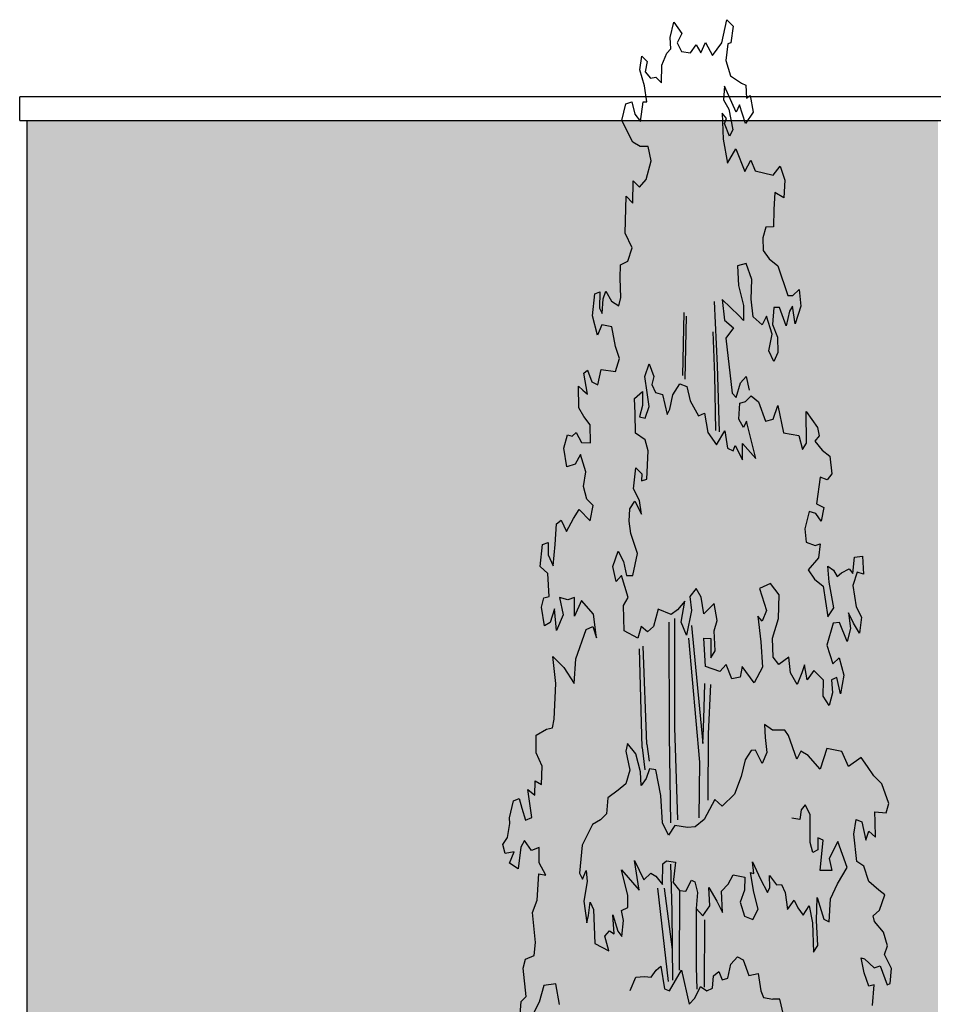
# Model space of a CAD drawing. Extents: x 2 to 315, y 0 to 17.
# Tile 27 of 69: x 109.1 to 115.5, y 9.49 to 16.38. Entities that reach past the tile are written whole.
import ezdxf

# ---------------------------------------------------------------- set-up
doc = ezdxf.new("R2010")
doc.units = 0
doc.header["$MEASUREMENT"] = 0
for name, color, linetype in [('Ost_Ansicht_5_P_ZE_SYMBOL', 7, 'Continuous'), ('Ost_Ansicht_5_R_NT_DACH', 7, 'Continuous'), ('Ost_Ansicht_5_R_TR_HIDDEN', 7, 'Continuous'), ('Ost_Ansicht_5_Schraffuren', 7, 'Continuous')]:
    doc.layers.add(name, color=color, linetype=linetype)

msp = doc.modelspace()

# ---------------------------------------------------------------- hatches: boundary and pattern name
at = {"layer": 'Ost_Ansicht_5_Schraffuren', "linetype": 'Continuous', "lineweight": 18, "ltscale": 1000}
h = msp.add_hatch(dxfattribs=at)
h.set_pattern_fill('MW_Verband__Läufer__DF_0005', color=9, style=0, pattern_type=2)
h.set_pattern_definition([(0, (81.6553, 5.523066), (0, 0.0625), []), (90, (81.6553, 5.52307), (-0.25, 0), [0.0625, -0.0625]), (90, (81.7803, 5.58557), (-0.25, 0), [0.0625, -0.0625])])
h.paths.add_polyline_path([(109.1553, 15.6765), (109.1553, 4.3231), (111.4053, 4.3231), (111.4053, 7.3681), (111.3748, 7.3681), (111.3748, 7.7631), (115.4098, 7.7631), (115.4098, 8.6379), (115.5303, 8.6379), (115.5303, 15.6765)], flags=0)

# ---------------------------------------------------------------- linework, layer by layer
at = {"layer": 'Ost_Ansicht_5_P_ZE_SYMBOL', "linetype": 'Continuous', "ltscale": 1000}
for p, q in [((113.6566, 16.2576), (113.6815, 16.3665)), ((113.6815, 16.3665), (113.7388, 16.2867)), ((114.018, 16.2214), (114.0526, 16.383)), ((114.0526, 16.383), (114.0982, 16.3375)), ((114.0982, 16.3375), (114.0798, 16.2214)), ((113.7388, 16.2867), (113.7044, 16.2214)), ((113.6601, 16.178), (113.6566, 16.2576)), ((113.7044, 16.2214), (113.736, 16.1603)), ((113.7994, 16.1499), (113.837, 16.208)), ((113.837, 16.208), (113.8713, 16.1503)), ((113.8713, 16.1503), (113.9032, 16.2229)), ((113.9032, 16.2229), (113.9523, 16.1327)), ((113.9523, 16.1327), (114.018, 16.2214)), ((114.0596, 16.213), (114.0455, 16.098)), ((114.0798, 16.2214), (114.0596, 16.213)), ((113.5985, 16.0636), (113.6335, 16.1488)), ((113.6335, 16.1488), (113.6601, 16.178)), ((113.736, 16.1603), (113.7994, 16.1499)), ((113.4433, 16.0319), (113.4572, 16.127)), ((113.4572, 16.127), (113.4961, 16.0907)), ((113.4961, 16.0907), (113.4801, 16.0182)), ((113.5952, 15.9406), (113.5985, 16.0636)), ((114.0455, 16.098), (114.0775, 15.9891)), ((113.4765, 15.92), (113.4433, 16.0319)), ((113.4801, 16.0182), (113.519, 15.9746)), ((113.519, 15.9746), (113.5563, 15.9801)), ((113.5563, 15.9801), (113.5952, 15.9406)), ((114.0775, 15.9891), (114.1545, 15.9385)), ((114.1545, 15.9385), (114.1853, 15.9242)), ((114.1853, 15.9242), (114.1911, 15.8338)), ((113.4938, 15.8077), (113.4765, 15.92)), ((114.0363, 15.9166), (114.0295, 15.8222)), ((114.1188, 15.7351), (114.0363, 15.9166)), ((114.1911, 15.8338), (114.2162, 15.852)), ((114.2162, 15.852), (114.2379, 15.7364)), ((113.3175, 15.6771), (113.345, 15.7932)), ((113.345, 15.7932), (113.3885, 15.8077)), ((113.3885, 15.8077), (113.4091, 15.7206)), ((113.4492, 15.6701), (113.4663, 15.8077)), ((113.4663, 15.8077), (113.4938, 15.8077)), ((114.0295, 15.8222), (114.0661, 15.7569)), ((114.1416, 15.7859), (114.1188, 15.7351)), ((114.1836, 15.6574), (114.1416, 15.7859)), ((113.4091, 15.7206), (113.4492, 15.6701)), ((114.0501, 15.6916), (114.0203, 15.7279)), ((114.0203, 15.7279), (114.028, 15.5469)), ((114.0661, 15.7569), (114.0936, 15.6118)), ((114.2379, 15.7364), (114.1836, 15.6574)), ((113.394, 15.525), (113.3175, 15.6771)), ((114.0363, 15.6553), (114.0501, 15.6916)), ((114.0707, 15.5682), (114.0363, 15.6553)), ((114.0936, 15.6118), (114.0707, 15.5682)), ((113.4459, 15.4964), (113.394, 15.525)), ((114.028, 15.5469), (114.0569, 15.3795)), ((113.5013, 15.4949), (113.4459, 15.4964)), ((113.5236, 15.3955), (113.5013, 15.4949)), ((114.0569, 15.3795), (114.1148, 15.4787)), ((114.1148, 15.4787), (114.1788, 15.3199)), ((113.4892, 15.2634), (113.5236, 15.3955)), ((114.1788, 15.3199), (114.2199, 15.3997)), ((114.2199, 15.3997), (114.2508, 15.3257)), ((114.2508, 15.3257), (114.3775, 15.2957)), ((114.3775, 15.2957), (114.4254, 15.3575)), ((114.4254, 15.3575), (114.4597, 15.26)), ((113.3959, 15.098), (113.3977, 15.2562)), ((113.3977, 15.2562), (113.4421, 15.2105)), ((113.4421, 15.2105), (113.4892, 15.2634)), ((114.4597, 15.26), (114.4506, 15.1369)), ((114.3878, 15.1728), (114.3822, 15.0533)), ((114.4506, 15.1369), (114.3878, 15.1728)), ((113.3401, 14.8878), (113.3473, 15.1473)), ((113.3473, 15.1473), (113.3959, 15.098)), ((114.3822, 15.0533), (114.38, 14.9339)), ((113.3893, 14.7868), (113.3401, 14.8878)), ((114.3252, 14.9299), (114.3042, 14.857)), ((114.38, 14.9339), (114.3252, 14.9299)), ((114.3042, 14.857), (114.307, 14.767)), ((113.3596, 14.6925), (113.3893, 14.7868)), ((114.307, 14.767), (114.3493, 14.7093)), ((113.3094, 14.6669), (113.3596, 14.6925)), ((114.3493, 14.7093), (114.4087, 14.659)), ((113.3061, 14.5728), (113.3094, 14.6669)), ((114.1884, 14.6758), (114.1284, 14.6591)), ((114.1284, 14.6591), (114.1337, 14.5235)), ((114.2272, 14.5638), (114.1884, 14.6758)), ((114.4087, 14.659), (114.4807, 14.4532)), ((113.3107, 14.4389), (113.3061, 14.5728)), ((114.2228, 14.4263), (114.2272, 14.5638)), ((113.1298, 14.4651), (113.1634, 14.4778)), ((113.1634, 14.4778), (113.1619, 14.3636)), ((113.1871, 14.4289), (113.2068, 14.4817)), ((113.2068, 14.4817), (113.2445, 14.4132)), ((114.1337, 14.5235), (114.1691, 14.3826)), ((114.5138, 14.4534), (114.5583, 14.4942)), ((114.5583, 14.4942), (114.5697, 14.3781)), ((113.1133, 14.3111), (113.1298, 14.4651)), ((113.1802, 14.3273), (113.1871, 14.4289)), ((113.2445, 14.4132), (113.2971, 14.3809)), ((113.2971, 14.3809), (113.3107, 14.4389)), ((113.9877, 13.9621), (113.9668, 14.4093)), ((114.1372, 14.3136), (114.0207, 14.4251)), ((114.0207, 14.4251), (114.0356, 14.2804)), ((114.2377, 14.3034), (114.2228, 14.4263)), ((114.4807, 14.4532), (114.5138, 14.4534)), ((113.1619, 14.3636), (113.1802, 14.3273)), ((114.1691, 14.3826), (114.1703, 14.2776)), ((114.3826, 14.3694), (114.3713, 14.2499)), ((114.4214, 14.3696), (114.3826, 14.3694)), ((114.469, 14.2402), (114.4214, 14.3696)), ((114.4919, 14.3418), (114.469, 14.2402)), ((114.5127, 14.3774), (114.4919, 14.3418)), ((114.5308, 14.2547), (114.5127, 14.3774)), ((114.5697, 14.3781), (114.5308, 14.2547)), ((113.1481, 14.1749), (113.1133, 14.3111)), ((113.7452, 13.8925), (113.7553, 14.3342)), ((113.7614, 13.8668), (113.7715, 14.3086)), ((114.0356, 14.2804), (114.1004, 14.2257)), ((114.1703, 14.2776), (114.1372, 14.3136)), ((114.2996, 14.2474), (114.2377, 14.3034)), ((114.3313, 14.3075), (114.2996, 14.2474)), ((114.369, 14.1811), (114.3313, 14.3075)), ((113.1779, 14.2474), (113.1481, 14.1749)), ((113.2489, 14.2329), (113.1779, 14.2474)), ((113.2744, 14.0949), (113.2489, 14.2329)), ((113.9694, 13.8959), (113.9579, 14.1976)), ((114.1004, 14.2257), (114.0455, 14.1531)), ((114.3713, 14.2499), (114.4072, 14.1603)), ((114.0455, 14.1531), (114.089, 13.7685)), ((114.3474, 14.0652), (114.369, 14.1811)), ((114.4072, 14.1603), (114.4085, 14.0529)), ((113.3007, 14.0118), (113.2744, 14.0949)), ((114.3823, 13.9894), (114.3474, 14.0652)), ((113.2741, 13.9209), (113.3007, 14.0118)), ((114.4085, 14.0529), (114.3823, 13.9894)), ((113.0531, 13.909), (113.077, 13.9309)), ((113.077, 13.9309), (113.1069, 13.8483)), ((113.1504, 13.8265), (113.1729, 13.9351)), ((113.1729, 13.9351), (113.2741, 13.9209)), ((113.4793, 13.8861), (113.51, 13.9753)), ((113.51, 13.9753), (113.5407, 13.8861)), ((114.0008, 13.4983), (113.9877, 13.9621)), ((113.0772, 13.7612), (113.0531, 13.909)), ((113.4946, 13.7726), (113.4793, 13.8861)), ((113.5407, 13.8861), (113.5279, 13.8294)), ((113.9747, 13.5066), (113.9694, 13.8959)), ((114.1485, 13.841), (114.1874, 13.8846)), ((114.1874, 13.8846), (114.208, 13.7902)), ((113.0178, 13.6664), (113.0143, 13.8183)), ((113.0143, 13.8183), (113.0451, 13.7902)), ((113.0451, 13.7902), (113.0772, 13.7612)), ((113.1069, 13.8483), (113.1504, 13.8265)), ((113.5279, 13.8294), (113.5531, 13.7745)), ((113.6741, 13.7572), (113.7231, 13.8334)), ((113.7231, 13.8334), (113.7728, 13.8157)), ((113.7728, 13.8157), (113.7963, 13.7145)), ((114.1188, 13.7394), (114.1485, 13.841)), ((113.4077, 13.7321), (113.4614, 13.7807)), ((113.4103, 13.6267), (113.4077, 13.7321)), ((113.4614, 13.7807), (113.4614, 13.6835)), ((113.51, 13.6754), (113.4946, 13.7726)), ((113.5531, 13.7745), (113.6028, 13.7604)), ((113.6028, 13.7604), (113.6353, 13.6186)), ((113.6536, 13.6557), (113.6741, 13.7572)), ((114.089, 13.7685), (114.1188, 13.7394)), ((114.1832, 13.7096), (114.222, 13.7496)), ((114.222, 13.7496), (114.275, 13.7093)), ((113.051, 13.605), (113.0178, 13.6664)), ((113.4614, 13.6835), (113.4409, 13.6024)), ((113.4802, 13.5932), (113.51, 13.6754)), ((113.6353, 13.6186), (113.6536, 13.6557)), ((113.7963, 13.7145), (113.8552, 13.6105)), ((114.1365, 13.5862), (114.1442, 13.6997)), ((114.1442, 13.6997), (114.1832, 13.7096)), ((114.275, 13.7093), (114.3226, 13.5729)), ((114.3762, 13.5877), (114.4093, 13.682)), ((114.4093, 13.682), (114.4482, 13.4904)), ((113.0955, 13.5474), (113.051, 13.605)), ((113.4128, 13.4889), (113.4103, 13.6267)), ((113.4409, 13.6024), (113.4802, 13.5932)), ((113.8552, 13.6105), (113.8956, 13.6282)), ((113.8956, 13.6282), (113.9208, 13.4945)), ((114.1698, 13.5294), (114.1365, 13.5862)), ((114.3226, 13.5729), (114.3762, 13.5877)), ((114.6079, 13.6398), (114.6873, 13.5281)), ((114.6092, 13.419), (114.6079, 13.6398)), ((113.0979, 13.4208), (113.0955, 13.5474)), ((114.1902, 13.5721), (114.1698, 13.5294)), ((114.2567, 13.3105), (114.1902, 13.5721)), ((114.6873, 13.5281), (114.6993, 13.4702)), ((112.913, 13.3835), (112.9375, 13.4782)), ((112.9375, 13.4782), (112.97, 13.467)), ((112.97, 13.467), (112.9985, 13.4925)), ((112.9985, 13.4925), (113.0351, 13.424)), ((113.4814, 13.4412), (113.4128, 13.4889)), ((113.502, 13.3653), (113.4814, 13.4412)), ((113.9208, 13.4945), (113.9814, 13.4062)), ((113.9814, 13.4062), (114.0394, 13.5051)), ((114.0394, 13.5051), (114.0579, 13.3831)), ((114.4482, 13.4904), (114.5559, 13.4727)), ((114.5559, 13.4727), (114.5818, 13.3754)), ((114.6993, 13.4702), (114.6684, 13.4321)), ((112.9325, 13.2533), (112.913, 13.3835)), ((113.0351, 13.424), (113.0979, 13.4208)), ((114.0579, 13.3831), (114.0967, 13.3653)), ((114.0967, 13.3653), (114.1104, 13.4034)), ((114.1104, 13.4034), (114.1621, 13.3024)), ((114.1621, 13.3024), (114.1617, 13.4163)), ((114.1617, 13.4163), (114.2567, 13.3105)), ((114.5818, 13.3754), (114.6092, 13.419)), ((114.6684, 13.4321), (114.7199, 13.369)), ((113.0291, 13.3403), (112.9918, 13.2718)), ((113.0649, 13.2179), (113.0291, 13.3403)), ((113.4918, 13.1662), (113.502, 13.3653)), ((114.7199, 13.369), (114.7733, 13.3267)), ((114.7733, 13.3267), (114.7886, 13.2051)), ((112.9918, 13.2718), (112.9325, 13.2533)), ((113.4, 13.0997), (113.4154, 13.2457)), ((113.4154, 13.2457), (113.4588, 13.2051)), ((113.0497, 13.1153), (113.0649, 13.2179)), ((113.4588, 13.2051), (113.4559, 13.1551)), ((113.4559, 13.1551), (113.4918, 13.1662)), ((114.7052, 13.1808), (114.6812, 12.9944)), ((114.7554, 13.163), (114.7052, 13.1808)), ((114.7886, 13.2051), (114.7554, 13.163)), ((113.073, 13.0262), (113.0497, 13.1153)), ((113.4406, 13.0175), (113.4, 13.0997)), ((113.1164, 12.983), (113.073, 13.0262)), ((113.0955, 12.8758), (113.1164, 12.983)), ((113.3687, 12.8724), (113.3744, 12.9592)), ((113.3744, 12.9592), (113.4086, 13.0119)), ((113.4086, 13.0119), (113.4563, 12.9214)), ((113.4563, 12.9214), (113.4406, 13.0175)), ((114.6812, 12.9944), (114.7304, 12.9674)), ((114.7304, 12.9674), (114.7119, 12.8727)), ((112.9304, 12.801), (112.9795, 12.8917)), ((112.9795, 12.8917), (113.0194, 12.9535)), ((113.0194, 12.9535), (113.0955, 12.8758)), ((114.6289, 12.9415), (114.5981, 12.8182)), ((114.6745, 12.9273), (114.6289, 12.9415)), ((114.7119, 12.8727), (114.6745, 12.9273)), ((112.8506, 12.7089), (112.8602, 12.8548)), ((112.8602, 12.8548), (112.8927, 12.8803)), ((112.8927, 12.8803), (112.9304, 12.801)), ((113.3813, 12.7856), (113.3687, 12.8724)), ((113.4282, 12.6457), (113.3813, 12.7856)), ((114.5981, 12.8182), (114.6073, 12.726)), ((112.7475, 12.5565), (112.7636, 12.7089)), ((112.7636, 12.7089), (112.8025, 12.7234)), ((112.8025, 12.7234), (112.8027, 12.6374)), ((112.8381, 12.5598), (112.8506, 12.7089)), ((114.6073, 12.726), (114.6712, 12.7029)), ((114.6712, 12.7029), (114.7066, 12.714)), ((114.7066, 12.714), (114.6953, 12.6162)), ((112.8027, 12.6374), (112.8381, 12.5598)), ((113.2543, 12.5566), (113.2926, 12.662)), ((113.2926, 12.662), (113.3289, 12.5899)), ((113.3958, 12.4926), (113.4282, 12.6457)), ((114.6953, 12.6162), (114.6224, 12.5322)), ((114.935, 12.5055), (114.9452, 12.6213)), ((114.9452, 12.6213), (115.0012, 12.6271)), ((115.0012, 12.6271), (115.0081, 12.5023)), ((112.8011, 12.5071), (112.7475, 12.5565)), ((113.2773, 12.4512), (113.2543, 12.5566)), ((113.3289, 12.5899), (113.3514, 12.4917)), ((114.7684, 12.4465), (114.7604, 12.5587)), ((114.7604, 12.5587), (114.8003, 12.53)), ((112.8094, 12.3461), (112.8011, 12.5071)), ((113.3156, 12.4917), (113.2773, 12.4512)), ((113.3617, 12.3377), (113.3156, 12.4917)), ((113.3514, 12.4917), (113.3958, 12.4926)), ((114.6224, 12.5322), (114.6668, 12.4677)), ((114.8003, 12.53), (114.8243, 12.4867)), ((114.8243, 12.4867), (114.8563, 12.5122)), ((114.8563, 12.5122), (114.9088, 12.5404)), ((114.9088, 12.5404), (114.935, 12.5055)), ((114.9651, 12.516), (114.9339, 12.4222)), ((115.0081, 12.5023), (114.9651, 12.516)), ((114.3592, 12.4368), (114.2823, 12.4025)), ((114.418, 12.3576), (114.3592, 12.4368)), ((114.6668, 12.4677), (114.7273, 12.4187)), ((114.7273, 12.4187), (114.7606, 12.204)), ((114.8005, 12.2658), (114.7684, 12.4465)), ((114.9339, 12.4222), (114.9569, 12.274)), ((112.7561, 12.2716), (112.7721, 12.3368)), ((112.7721, 12.3368), (112.8094, 12.3461)), ((112.941, 12.3234), (112.8828, 12.3375)), ((112.8828, 12.3375), (112.908, 12.2182)), ((112.9856, 12.3388), (112.941, 12.3234)), ((112.9867, 12.2078), (112.9856, 12.3388)), ((113.3303, 12.2823), (113.3617, 12.3377)), ((113.837, 12.4011), (113.7948, 12.3466)), ((113.7948, 12.3466), (113.8066, 12.2485)), ((113.8736, 12.3398), (113.837, 12.4011)), ((113.8908, 12.2241), (113.8736, 12.3398)), ((114.2823, 12.4025), (114.3309, 12.2485)), ((114.4153, 12.1917), (114.418, 12.3576)), ((112.7756, 12.1414), (112.7561, 12.2716)), ((113.036, 12.317), (112.9867, 12.2078)), ((113.1207, 12.2227), (113.036, 12.317)), ((113.3338, 12.105), (113.3303, 12.2823)), ((113.7581, 12.3134), (113.707, 12.252)), ((113.7327, 12.1653), (113.7581, 12.3134)), ((113.9652, 12.2971), (113.8908, 12.2241)), ((113.9855, 12.1777), (113.9652, 12.2971)), ((114.9569, 12.274), (114.9957, 12.2018)), ((112.846, 12.259), (112.8162, 12.1646)), ((112.8597, 12.1066), (112.846, 12.259)), ((112.908, 12.2182), (112.8597, 12.1066)), ((113.1413, 12.0558), (113.1207, 12.2227)), ((113.5714, 12.2566), (113.5404, 12.1352)), ((113.6636, 12.2192), (113.5714, 12.2566)), ((113.707, 12.252), (113.6636, 12.2192)), ((113.8066, 12.2485), (113.771, 12.0751)), ((114.2994, 12.1723), (114.2695, 12.208)), ((114.2695, 12.208), (114.2904, 12.0275)), ((114.3309, 12.2485), (114.2994, 12.1723)), ((114.7606, 12.204), (114.8005, 12.2658)), ((114.9395, 12.1593), (114.9037, 12.2323)), ((114.9037, 12.2323), (114.9193, 12.1218)), ((114.9957, 12.2018), (114.9809, 12.0896)), ((112.8162, 12.1646), (112.7756, 12.1414)), ((113.068, 12.1138), (113.1161, 12.1356)), ((113.1161, 12.1356), (113.1413, 12.0558)), ((113.4536, 12.1347), (113.4297, 12.0549)), ((113.4982, 12.0987), (113.4536, 12.1347)), ((113.5404, 12.1352), (113.4982, 12.0987)), ((113.6477, 12.1666), (113.6481, 11.3729)), ((113.6864, 12.1917), (113.6864, 11.4297)), ((113.771, 12.0751), (113.7327, 12.1653)), ((113.8066, 12.1431), (113.8845, 11.3158)), ((113.9639, 12.1052), (113.9855, 12.1777)), ((114.3726, 12.0533), (114.4153, 12.1917)), ((114.7963, 12.1593), (114.7528, 12.0053)), ((114.8416, 12.1647), (114.7963, 12.1593)), ((114.8942, 12.0312), (114.8416, 12.1647)), ((114.9809, 12.0896), (114.9395, 12.1593)), ((112.996, 11.9094), (113.068, 12.1138)), ((113.4297, 12.0549), (113.3338, 12.105)), ((113.9703, 11.9647), (113.9639, 12.1052)), ((114.9193, 12.1218), (114.8942, 12.0312)), ((113.4937, 11.3114), (113.4668, 11.9989)), ((113.8629, 11.1865), (113.7862, 12.0539)), ((113.9024, 11.8551), (113.891, 12.0539)), ((113.891, 12.0539), (113.9405, 12.0526)), ((113.9405, 12.0526), (113.9396, 11.9161)), ((114.2904, 12.0275), (114.3019, 11.8503)), ((114.3766, 11.9213), (114.3726, 12.0533)), ((114.7528, 12.0053), (114.7939, 11.8749)), ((112.8557, 11.7366), (112.8345, 11.9252)), ((112.8345, 11.9252), (112.9116, 11.8491)), ((113.4599, 11.2876), (113.4418, 11.979)), ((113.9396, 11.9161), (113.9703, 11.9647)), ((112.9836, 11.7374), (112.996, 11.9094)), ((114.0046, 11.8213), (113.9024, 11.8551)), ((114.0485, 11.8705), (114.0046, 11.8213)), ((114.088, 11.7683), (114.0485, 11.8705)), ((114.1604, 11.8567), (114.1456, 11.7806)), ((114.2438, 11.7414), (114.1604, 11.8567)), ((114.4172, 11.8691), (114.3766, 11.9213)), ((114.4857, 11.9201), (114.4172, 11.8691)), ((114.4971, 11.8107), (114.4857, 11.9201)), ((114.5964, 11.8665), (114.5782, 11.8121)), ((114.6159, 11.7617), (114.5964, 11.8665)), ((114.7939, 11.8749), (114.8398, 11.9161)), ((114.8398, 11.9161), (114.8705, 11.7945)), ((112.9116, 11.8491), (112.9836, 11.7374)), ((114.3019, 11.8503), (114.2438, 11.7414)), ((114.544, 11.7287), (114.4971, 11.8107)), ((114.5782, 11.8121), (114.544, 11.7287)), ((114.6626, 11.8271), (114.6159, 11.7617)), ((114.7294, 11.759), (114.6626, 11.8271)), ((114.8705, 11.7945), (114.8475, 11.6648)), ((112.8445, 11.4869), (112.8557, 11.7366)), ((113.8934, 11.5656), (113.899, 11.7357)), ((113.939, 11.7287), (113.9221, 11.3848)), ((114.1456, 11.7806), (114.088, 11.7683)), ((114.7273, 11.6486), (114.7294, 11.759)), ((114.8219, 11.7783), (114.7861, 11.7621)), ((114.7861, 11.7621), (114.7929, 11.6723)), ((114.8475, 11.6648), (114.8219, 11.7783)), ((114.7684, 11.5817), (114.7273, 11.6486)), ((114.7929, 11.6723), (114.7684, 11.5817)), ((113.8901, 11.4244), (113.8934, 11.5656)), ((112.832, 11.4253), (112.8445, 11.4869)), ((114.373, 11.4092), (114.3159, 11.4487)), ((114.3159, 11.4487), (114.3216, 11.3583)), ((112.7179, 11.2509), (112.719, 11.3739)), ((112.719, 11.3739), (112.791, 11.4172)), ((112.791, 11.4172), (112.832, 11.4253)), ((113.6481, 11.3729), (113.6576, 10.7606)), ((113.6864, 11.4297), (113.7072, 10.783)), ((113.8845, 11.3158), (113.8901, 11.4244)), ((113.9221, 11.3848), (113.9192, 10.9189)), ((114.4586, 11.4097), (114.373, 11.4092)), ((114.4848, 11.3737), (114.4586, 11.4097)), ((114.542, 11.2076), (114.4848, 11.3737)), ((113.3571, 11.3163), (113.3469, 11.2619)), ((113.4165, 11.2442), (113.3571, 11.3163)), ((113.4937, 11.3114), (113.5088, 11.1923)), ((114.3216, 11.3583), (114.3331, 11.2534)), ((112.7615, 11.1577), (112.7179, 11.2509)), ((113.3469, 11.2619), (113.3743, 11.13)), ((113.4497, 11.1178), (113.4165, 11.2442)), ((113.4599, 11.2876), (113.4787, 11.1328)), ((114.2224, 11.2672), (114.1802, 11.2018)), ((114.2543, 11.271), (114.2224, 11.2672)), ((114.2989, 11.1772), (114.2543, 11.271)), ((114.3331, 11.2534), (114.2989, 11.1772)), ((114.5717, 11.2621), (114.542, 11.2076)), ((114.6219, 11.2334), (114.5717, 11.2621)), ((114.752, 11.2812), (114.7053, 11.1362)), ((114.8582, 11.2602), (114.752, 11.2812)), ((114.9039, 11.1555), (114.8582, 11.2602)), ((113.859, 10.7974), (113.8629, 11.1865)), ((114.1802, 11.2018), (114.154, 11.0858)), ((114.7053, 11.1362), (114.6219, 11.2334)), ((114.9929, 11.2175), (114.9039, 11.1555)), ((115.0374, 11.1563), (114.9929, 11.2175)), ((112.7569, 11.0304), (112.7615, 11.1577)), ((113.3743, 11.13), (113.3459, 11.0339)), ((113.4532, 11.0237), (113.4497, 11.1178)), ((113.5124, 11.1399), (113.4874, 11.071)), ((113.5558, 11.1329), (113.5124, 11.1399)), ((113.5902, 10.9522), (113.5558, 11.1329)), ((115.0814, 11.0896), (115.0374, 11.1563)), ((112.709, 10.9541), (112.7112, 11.0554)), ((112.7112, 11.0554), (112.7569, 11.0304)), ((113.3459, 11.0339), (113.2911, 10.9902)), ((113.4874, 11.071), (113.4532, 11.0237)), ((114.154, 11.0858), (114.1061, 10.9625)), ((115.138, 11.0339), (115.0814, 11.0896)), ((115.1871, 10.8967), (115.138, 11.0339)), ((112.6874, 10.7984), (112.6599, 10.9936)), ((112.6599, 10.9936), (112.709, 10.9541)), ((113.2911, 10.9902), (113.2204, 10.9355)), ((114.1061, 10.9625), (114.0206, 10.8782)), ((112.531, 10.7974), (112.5598, 10.9164)), ((112.5598, 10.9164), (112.5994, 10.9317)), ((112.5994, 10.9317), (112.6177, 10.8631)), ((113.2204, 10.9355), (113.2101, 10.8232)), ((113.6034, 10.7623), (113.5902, 10.9522)), ((113.968, 10.9255), (113.8939, 10.7839)), ((114.0206, 10.8782), (113.968, 10.9255)), ((115.1678, 10.8314), (115.1871, 10.8967)), ((112.6177, 10.8631), (112.6434, 10.78)), ((113.2101, 10.8232), (113.1679, 10.7832)), ((114.5737, 10.8526), (114.5629, 10.7845)), ((114.6005, 10.8867), (114.5737, 10.8526)), ((114.6354, 10.8186), (114.6005, 10.8867)), ((115.0902, 10.7694), (115.0873, 10.8382)), ((115.0873, 10.8382), (115.1678, 10.8314)), ((112.5185, 10.6598), (112.5344, 10.7576)), ((112.5344, 10.7576), (112.531, 10.7974)), ((112.6434, 10.78), (112.6874, 10.7984)), ((113.1679, 10.7832), (113.1131, 10.7505)), ((113.6451, 10.6739), (113.6034, 10.7623)), ((113.8939, 10.7839), (113.8312, 10.7329)), ((114.5629, 10.7845), (114.5066, 10.793)), ((114.6354, 10.6228), (114.6354, 10.8186)), ((114.9407, 10.6817), (114.9576, 10.7845)), ((114.9576, 10.7845), (114.9979, 10.7675)), ((114.9979, 10.7675), (115.0247, 10.6398)), ((115.0925, 10.6609), (115.0902, 10.7694)), ((113.1131, 10.7505), (113.0406, 10.6058)), ((113.689, 10.7429), (113.6451, 10.6739)), ((113.7764, 10.7289), (113.689, 10.7429)), ((113.8312, 10.7329), (113.7764, 10.7289)), ((115.0247, 10.6398), (115.0468, 10.704)), ((115.0468, 10.704), (115.0925, 10.6609)), ((112.4854, 10.609), (112.5185, 10.6598)), ((112.6361, 10.6388), (112.611, 10.5916)), ((112.6864, 10.5668), (112.6361, 10.6388)), ((114.6542, 10.5547), (114.6354, 10.6228)), ((114.7267, 10.6398), (114.6891, 10.6569)), ((114.6891, 10.6569), (114.6891, 10.5717)), ((114.7052, 10.427), (114.7267, 10.6398)), ((114.8288, 10.6313), (114.7697, 10.5122)), ((114.8952, 10.4498), (114.8288, 10.6313)), ((114.9614, 10.49), (114.9407, 10.6817)), ((112.5015, 10.5476), (112.4854, 10.609)), ((112.5642, 10.5588), (112.5015, 10.5476)), ((112.5312, 10.479), (112.5642, 10.5588)), ((112.611, 10.5916), (112.5928, 10.4395)), ((112.7389, 10.5888), (112.6864, 10.5668)), ((112.7389, 10.4802), (112.7389, 10.5888)), ((113.0406, 10.6058), (113.0218, 10.41)), ((114.6891, 10.5717), (114.6542, 10.5547)), ((112.5928, 10.4395), (112.5312, 10.479)), ((112.7865, 10.3939), (112.7389, 10.4802)), ((113.4388, 10.289), (113.4055, 10.4987)), ((113.4055, 10.4987), (113.4718, 10.3616)), ((113.6042, 10.4746), (113.6304, 10.4965)), ((113.6304, 10.4965), (113.6931, 10.4866)), ((113.6931, 10.4866), (113.6773, 10.3448)), ((114.2411, 10.406), (114.2331, 10.4892)), ((114.2331, 10.4892), (114.2891, 10.3665)), ((114.7697, 10.5122), (114.7885, 10.427)), ((115.0105, 10.4577), (114.9614, 10.49)), ((113.0218, 10.41), (113.0433, 10.3675)), ((113.0433, 10.3675), (113.0675, 10.427)), ((113.0675, 10.427), (113.0755, 10.3504)), ((113.3589, 10.2524), (113.3165, 10.433)), ((113.3165, 10.433), (113.4388, 10.289)), ((113.4718, 10.3616), (113.522, 10.409)), ((113.522, 10.409), (113.5551, 10.3874)), ((113.602, 10.3298), (113.6042, 10.4746)), ((113.659, 10.4713), (113.6673, 10.1441)), ((114.2407, 10.2758), (114.2195, 10.4132)), ((114.2195, 10.4132), (114.2411, 10.406)), ((114.7885, 10.427), (114.7052, 10.427)), ((114.8261, 10.3334), (114.8952, 10.4498)), ((115.0462, 10.3504), (115.0105, 10.4577)), ((112.7254, 10.2196), (112.7378, 10.4042)), ((112.7378, 10.4042), (112.7865, 10.3939)), ((113.0755, 10.3504), (113.0514, 10.2142)), ((113.5551, 10.3874), (113.602, 10.3298)), ((113.6773, 10.3448), (113.7207, 10.2871)), ((113.7652, 10.2838), (113.8051, 10.36)), ((113.8051, 10.36), (113.8291, 10.3493)), ((113.8291, 10.3493), (113.8486, 10.2734)), ((114.0625, 10.3326), (114.0968, 10.3979)), ((114.0968, 10.3979), (114.1789, 10.3821)), ((114.1789, 10.3821), (114.1762, 10.2899)), ((114.2891, 10.3665), (114.3382, 10.2727)), ((114.3542, 10.309), (114.3502, 10.3922)), ((114.3502, 10.3922), (114.4004, 10.3274)), ((115.1173, 10.2901), (115.0462, 10.3504)), ((113.5676, 10.3032), (113.6418, 9.6518)), ((113.6152, 10.3032), (113.6696, 9.8749)), ((113.7207, 10.2871), (113.7199, 9.7298)), ((113.7207, 10.2871), (113.7652, 10.2838)), ((113.8486, 10.2734), (113.8384, 10.1612)), ((113.9347, 10.1802), (113.9266, 10.3079)), ((113.9266, 10.3079), (113.9833, 10.2127)), ((114.0152, 10.2823), (114.0625, 10.3326)), ((114.0221, 10.1333), (114.0152, 10.2823)), ((114.1762, 10.2899), (114.146, 10.2064)), ((114.271, 10.1565), (114.2407, 10.2758)), ((114.3382, 10.2727), (114.3542, 10.309)), ((114.4004, 10.3274), (114.4358, 10.3294)), ((114.4358, 10.3294), (114.4598, 10.2735)), ((114.4598, 10.2735), (114.4764, 10.1542)), ((114.7789, 10.2284), (114.8261, 10.3334)), ((115.159, 10.2568), (115.1173, 10.2901)), ((112.6935, 10.1328), (112.7254, 10.2196)), ((113.0514, 10.2142), (113.0728, 10.061)), ((113.0836, 10.1121), (113.097, 10.2057)), ((113.097, 10.2057), (113.1185, 10.1547)), ((113.3601, 10.1691), (113.3589, 10.2524)), ((113.9833, 10.2127), (114.0221, 10.1333)), ((114.146, 10.2064), (114.1774, 10.1071)), ((114.4764, 10.1542), (114.5232, 10.2196)), ((114.5232, 10.2196), (114.5495, 10.1655)), ((114.6792, 10.078), (114.6838, 10.2398)), ((114.6838, 10.2398), (114.7322, 10.0869)), ((114.7698, 10.0691), (114.7789, 10.2284)), ((115.1214, 10.1508), (115.159, 10.2568)), ((112.7142, 9.9228), (112.6935, 10.1328)), ((113.1185, 10.1547), (113.1292, 9.9163)), ((113.3167, 10.1472), (113.3601, 10.1691)), ((113.3306, 10.0781), (113.3167, 10.1472)), ((113.6673, 10.1441), (113.6715, 9.6599)), ((113.8384, 10.1612), (113.8375, 9.7522)), ((113.8384, 10.1612), (113.8852, 10.1108)), ((113.8852, 10.1108), (113.9347, 10.1802)), ((114.2356, 10.0839), (114.271, 10.1565)), ((114.5495, 10.1655), (114.5872, 10.115)), ((114.5872, 10.115), (114.6282, 10.1804)), ((114.6282, 10.1804), (114.6511, 10.0611)), ((115.0769, 10.1107), (115.1214, 10.1508)), ((113.0728, 10.061), (113.0836, 10.1121)), ((113.2632, 9.984), (113.2551, 10.1178)), ((113.2551, 10.1178), (113.2905, 10.0023)), ((113.3168, 9.9662), (113.3306, 10.0781)), ((113.8955, 10.0819), (113.8946, 9.6115)), ((114.1774, 10.1071), (114.2356, 10.0839)), ((114.69, 9.9021), (114.6792, 10.078)), ((114.7322, 10.0869), (114.7698, 10.0691)), ((115.0872, 10.071), (115.0769, 10.1107)), ((115.15, 9.9954), (115.0872, 10.071)), ((113.199, 9.9674), (113.2323, 10.0055)), ((113.2323, 10.0055), (113.2632, 9.984)), ((113.2905, 10.0023), (113.3168, 9.9662)), ((114.6511, 10.0611), (114.6596, 9.8568)), ((115.1775, 9.9015), (115.15, 9.9954)), ((113.2259, 9.8653), (113.199, 9.9674)), ((112.7039, 9.8323), (112.7142, 9.9228)), ((113.1292, 9.9163), (113.2259, 9.8653)), ((114.6596, 9.8568), (114.69, 9.9021)), ((115.1569, 9.8398), (115.1775, 9.9015)), ((112.6264, 9.745), (112.6446, 9.8066)), ((112.6446, 9.8066), (112.7039, 9.8323)), ((114.0806, 9.7718), (114.1273, 9.8228)), ((114.1273, 9.8228), (114.1662, 9.8013)), ((114.1662, 9.8013), (114.2073, 9.693)), ((115.0143, 9.7123), (114.9926, 9.8171)), ((114.9926, 9.8171), (115.0166, 9.81)), ((115.0166, 9.81), (115.0839, 9.7453)), ((115.2061, 9.7424), (115.1569, 9.8398)), ((112.6482, 9.5461), (112.6264, 9.745)), ((113.5225, 9.6816), (113.559, 9.7289)), ((113.559, 9.7289), (113.5909, 9.758)), ((113.5909, 9.758), (113.6172, 9.5989)), ((113.6526, 9.5865), (113.7347, 9.7299)), ((113.7347, 9.7299), (113.7897, 9.4914)), ((113.8375, 9.7522), (113.8421, 9.5967)), ((113.9596, 9.6915), (113.9961, 9.7206)), ((113.9961, 9.7206), (114.019, 9.6629)), ((114.0601, 9.674), (114.0806, 9.7718)), ((115.0839, 9.7453), (115.125, 9.76)), ((115.125, 9.76), (115.1742, 9.6264)), ((115.1947, 9.6374), (115.2061, 9.7424)), ((113.3753, 9.5866), (113.4152, 9.681)), ((113.4152, 9.681), (113.4768, 9.6849)), ((113.4768, 9.6849), (113.5225, 9.6816)), ((113.9517, 9.6046), (113.9596, 9.6915)), ((114.019, 9.6629), (114.0601, 9.674)), ((114.2073, 9.693), (114.2712, 9.7078)), ((114.2712, 9.7078), (114.2907, 9.5849)), ((115.0462, 9.6184), (115.0143, 9.7123)), ((112.7725, 9.6228), (112.7384, 9.5068)), ((112.8559, 9.6342), (112.7725, 9.6228)), ((112.8811, 9.4896), (112.8559, 9.6342)), ((113.6172, 9.5989), (113.6526, 9.5865)), ((113.8296, 9.5351), (113.8684, 9.6149)), ((113.8684, 9.6149), (113.9118, 9.5862)), ((113.9118, 9.5862), (113.9517, 9.6046)), ((114.2907, 9.5849), (114.309, 9.538)), ((115.0838, 9.6269), (115.0462, 9.6184)), ((115.0731, 9.4823), (115.0838, 9.6269)), ((115.1742, 9.6264), (115.1947, 9.6374)), ((112.6124, 9.5105), (112.6482, 9.5461)), ((113.7897, 9.4914), (113.8296, 9.5351)), ((114.309, 9.538), (114.3752, 9.5275)), ((114.4236, 9.5263), (114.3752, 9.5275)), ((114.4502, 9.4178), (114.4236, 9.5263)), ((112.6072, 9.4192), (112.6124, 9.5105)), ((112.7384, 9.5068), (112.638, 9.3108))]:
    msp.add_line(p, q, dxfattribs=at)
at = {"layer": 'Ost_Ansicht_5_R_NT_DACH', "linetype": 'Continuous', "ltscale": 1000}
for p, q in [((123.5715, 15.8429), (109.1041, 15.8429)), ((109.1041, 15.6765), (109.1041, 15.8429)), ((109.1041, 15.6765), (123.5715, 15.6765))]:
    msp.add_line(p, q, dxfattribs=at)
at = {"layer": 'Ost_Ansicht_5_R_TR_HIDDEN', "linetype": 'Continuous', "ltscale": 1000}
msp.add_line((109.1553, 4.3231), (109.1553, 15.6765), dxfattribs=at)
at = {"layer": 'Ost_Ansicht_5_Schraffuren', "color": 255, "linetype": 'Continuous', "lineweight": 18, "ltscale": 1000}
for p, q in [((109.1553, 15.6765), (109.1553, 4.3231)), ((115.5303, 15.6765), (109.1553, 15.6765))]:
    msp.add_line(p, q, dxfattribs=at)

doc.saveas('drawing.dxf')
